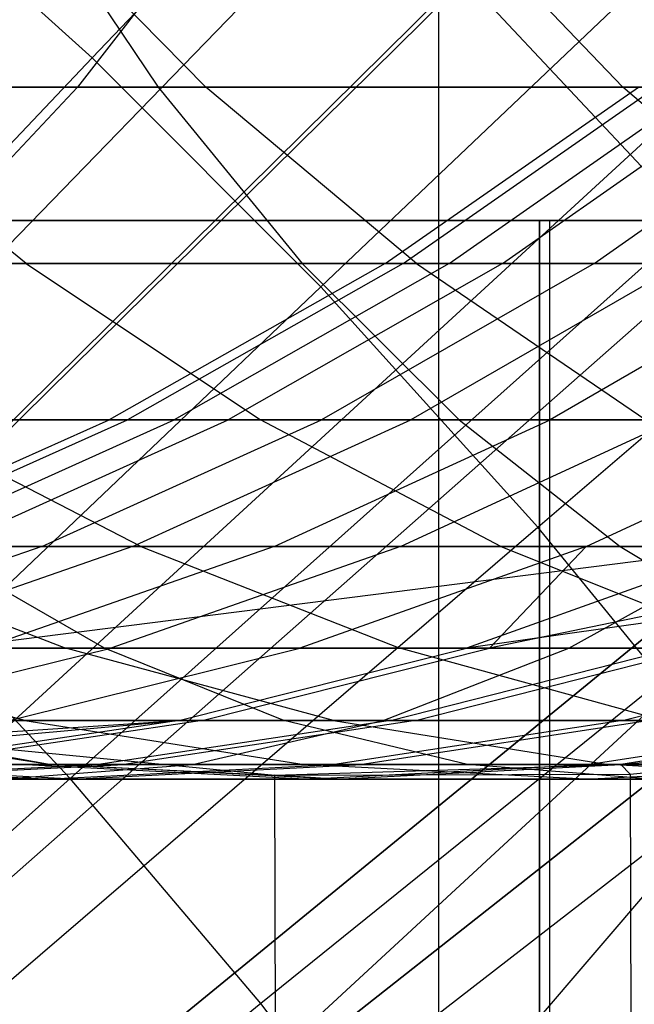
# Model space of a CAD drawing. Extents: x 0.1 to 12.1, y -6 to 6.
# Tile 230 of 256: x 6.835 to 6.945, y 0.66 to 0.836. Entities that reach past the tile are written whole.
import ezdxf

# ---------------------------------------------------------------- set-up
doc = ezdxf.new("R2010")
doc.units = 0
doc.header["$LTSCALE"] = 2.54
doc.layers.get('0').update_dxf_attribs({"linetype": 'CONTINUOUS'})

# ---------------------------------------------------------------- blocks, each defined once
blk = doc.blocks.new('DROPS_COLOR_B-11195_STL')
at = {"color": 0}
for p, q in [((6.75632, 0.7165, 13.45288), (6.97681, 0.94337, 13.37336)), ((6.75632, 0.7165, 13.45288), (6.97681, 0.94337, 13.37336)), ((6.84814, 0.82908, 13.68953), (6.95294, 0.93934, 13.64441)), ((6.84814, 0.82908, 13.68953), (6.95294, 0.93934, 13.64441)), ((6.73554, 0.69512, 1.92723), (6.95631, 0.92228, 2.00512)), ((6.73554, 0.69512, 1.92723), (6.95631, 0.92228, 2.00512)), ((6.91026, -0.9, 47.84314), (6.91026, 0.9, 47.84314)), ((6.91026, -0.9, 47.84314), (6.91026, 0.9, 47.84314)), ((6.91026, -0.9, 40.02596), (6.91026, 0.9, 40.02596)), ((6.91026, -0.9, 40.02596), (6.91026, 0.9, 40.02596)), ((6.88912, 0.7881, 13.68953), (6.99937, 0.8929, 13.64441)), ((6.88912, 0.7881, 13.68953), (6.99937, 0.8929, 13.64441)), ((6.79609, 0.67558, 13.45288), (7.02917, 0.8895, 13.37336)), ((6.79609, 0.67558, 13.45288), (7.02917, 0.8895, 13.37336)), ((6.77413, 0.65542, 1.92723), (7.0075, 0.86961, 2.00512)), ((6.77413, 0.65542, 1.92723), (7.0075, 0.86961, 2.00512)), ((6.84814, 0.82908, 13.68953), (6.80513, 0.86793, 13.68953)), ((6.84814, 0.82908, 13.68953), (6.80513, 0.86793, 13.68953)), ((6.83228, 0.86071, 54.66354), (6.8685, 0.82386, 54.63929)), ((6.83228, 0.86071, 54.66354), (6.8685, 0.82386, 54.63929)), ((6.8352, 0.86071, 57.18596), (6.85998, 0.82386, 57.15009)), ((6.8352, 0.86071, 57.18596), (6.85998, 0.82386, 57.15009)), ((6.87409, 0.86071, 56.18343), (6.84552, 0.82386, 56.21635)), ((6.87409, 0.86071, 56.18343), (6.84552, 0.82386, 56.21635)), ((6.90782, 0.86071, 54.77232), (6.9432, 0.82386, 54.74686)), ((6.90782, 0.86071, 54.77232), (6.9432, 0.82386, 54.74686)), ((6.808, 0.73862, 13.79774), (6.91449, 0.84378, 13.75643)), ((6.808, 0.73862, 13.79774), (6.91449, 0.84378, 13.75643)), ((6.9558, 0.79978, 13.75643), (6.91449, 0.84378, 13.75643)), ((6.9558, 0.79978, 13.75643), (6.91449, 0.84378, 13.75643)), ((6.92797, 0.7451, 13.68953), (7.04339, 0.84418, 13.64441)), ((6.92797, 0.7451, 13.68953), (7.04339, 0.84418, 13.64441)), ((7.07837, 0.83272, 13.37336), (6.83346, 0.63245, 13.45288)), ((7.07837, 0.83272, 13.37336), (6.83346, 0.63245, 13.45288)), ((6.84536, 0.61761, 13.45288), (7.07837, 0.83272, 13.37336)), ((6.84536, 0.61761, 13.45288), (7.07837, 0.83272, 13.37336)), ((6.8683, 0.58727, 13.45288), (7.07837, 0.83272, 13.37336)), ((6.8683, 0.58727, 13.45288), (7.07837, 0.83272, 13.37336)), ((6.7437, 0.71921, 13.73038), (6.84814, 0.82908, 13.68953)), ((6.7437, 0.71921, 13.73038), (6.84814, 0.82908, 13.68953)), ((6.88912, 0.7881, 13.68953), (6.84814, 0.82908, 13.68953)), ((6.88912, 0.7881, 13.68953), (6.84814, 0.82908, 13.68953)), ((6.84552, 0.82386, 56.21635), (6.65003, 0.82386, 56.03723)), ((6.84552, 0.82386, 56.21635), (6.65003, 0.82386, 56.03723)), ((6.85998, 0.82386, 57.15009), (6.73272, 0.82386, 57.05958)), ((6.85998, 0.82386, 57.15009), (6.73272, 0.82386, 57.05958)), ((6.8363, 0.79227, 54.50578), (6.79776, 0.82386, 54.52974)), ((6.79776, 0.82386, 54.52974), (6.8685, 0.82386, 54.63929)), ((6.8363, 0.79227, 54.50578), (6.79776, 0.82386, 54.52974)), ((6.79776, 0.82386, 54.52974), (6.8685, 0.82386, 54.63929)), ((6.81577, 0.79227, 56.25063), (6.84552, 0.82386, 56.21635)), ((6.81577, 0.79227, 56.25063), (6.84552, 0.82386, 56.21635)), ((7.05556, 0.82386, 56.38867), (6.84552, 0.82386, 56.21635)), ((7.05556, 0.82386, 56.38867), (6.84552, 0.82386, 56.21635)), ((6.85998, 0.82386, 57.15009), (6.88578, 0.79227, 57.11276)), ((6.98958, 0.82386, 57.23701), (6.85998, 0.82386, 57.15009)), ((6.98958, 0.82386, 57.23701), (6.85998, 0.82386, 57.15009)), ((6.85998, 0.82386, 57.15009), (6.88578, 0.79227, 57.11276)), ((6.90621, 0.79227, 54.61405), (6.8685, 0.82386, 54.63929)), ((6.8685, 0.82386, 54.63929), (6.9432, 0.82386, 54.74686)), ((6.90621, 0.79227, 54.61405), (6.8685, 0.82386, 54.63929)), ((6.8685, 0.82386, 54.63929), (6.9432, 0.82386, 54.74686)), ((6.90064, 0.79227, 52.43026), (6.94601, 0.82386, 52.4311)), ((6.90064, 0.79227, 52.43026), (6.94601, 0.82386, 52.4311)), ((6.90386, 0.79227, 52.64546), (6.94919, 0.82386, 52.64323)), ((6.90386, 0.79227, 52.64546), (6.94919, 0.82386, 52.64323)), ((6.91208, 0.79227, 52.21473), (6.95729, 0.82386, 52.21866)), ((6.91208, 0.79227, 52.21473), (6.95729, 0.82386, 52.21866)), ((6.92163, 0.79227, 52.85891), (6.96671, 0.82386, 52.85364)), ((6.92163, 0.79227, 52.85891), (6.96671, 0.82386, 52.85364)), ((6.93807, 0.79227, 52.00045), (6.98291, 0.82386, 52.00743)), ((6.93807, 0.79227, 52.00045), (6.98291, 0.82386, 52.00743)), ((6.98004, 0.79227, 54.72036), (6.9432, 0.82386, 54.74686)), ((6.9432, 0.82386, 54.74686), (7.02148, 0.82386, 54.85185)), ((6.98004, 0.79227, 54.72036), (6.9432, 0.82386, 54.74686)), ((6.9432, 0.82386, 54.74686), (7.02148, 0.82386, 54.85185)), ((6.81038, 0.61358, 1.92723), (7.0556, 0.8141, 2.00512)), ((6.81038, 0.61358, 1.92723), (7.0556, 0.8141, 2.00512)), ((6.92824, 0.8, 36.86092), (6.49578, 0.8, 36.91786)), ((6.49578, 0.8, 16.95591), (6.92824, 0.8, 17.01284)), ((6.92824, 0.8, 36.86092), (6.49578, 0.8, 36.91786)), ((6.49578, 0.8, 16.95591), (6.92824, 0.8, 17.01284)), ((6.73204, 0.8, 20.61793), (6.93009, 0.8, 20.7393)), ((6.93009, 0.8, 33.13446), (6.73204, 0.8, 33.25583)), ((6.93009, 0.8, 33.13446), (6.73204, 0.8, 33.25583)), ((6.73204, 0.8, 20.61793), (6.93009, 0.8, 20.7393)), ((6.9558, 0.79978, 13.75643), (6.84417, 0.70011, 13.79774)), ((6.9558, 0.79978, 13.75643), (6.84417, 0.70011, 13.79774)), ((6.92824, 0, 36.86092), (6.92824, 0.8, 36.86092)), ((7.35409, 0.8, 36.76651), (6.92824, 0.8, 36.86092)), ((6.92824, 0, 36.86092), (6.92824, 0.8, 36.86092)), ((6.92824, 0.8, 17.01284), (6.92824, 0, 17.01284)), ((6.92824, 0.8, 17.01284), (7.35409, 0.8, 17.10725)), ((6.92824, 0.8, 17.01284), (6.92824, 0, 17.01284)), ((7.35409, 0.8, 36.76651), (6.92824, 0.8, 36.86092)), ((6.92824, 0.8, 17.01284), (7.35409, 0.8, 17.10725)), ((6.93009, 0.8, 20.7393), (7.10673, 0.8, 20.89016)), ((7.10673, 0.8, 32.98361), (6.93009, 0.8, 33.13446)), ((6.93009, 0, 33.13446), (6.93009, 0.8, 33.13446)), ((7.10673, 0.8, 32.98361), (6.93009, 0.8, 33.13446)), ((6.93009, 0, 33.13446), (6.93009, 0.8, 33.13446)), ((6.93009, 0, 20.7393), (6.93009, 0.8, 20.7393)), ((6.93009, 0, 20.7393), (6.93009, 0.8, 20.7393)), ((6.93009, 0.8, 20.7393), (7.10673, 0.8, 20.89016)), ((6.88578, 0.79227, 57.11276), (6.75954, 0.79227, 57.02297)), ((6.88578, 0.79227, 57.11276), (6.75954, 0.79227, 57.02297)), ((6.8363, 0.79227, 54.50578), (6.77008, 0.79227, 54.39522)), ((6.8363, 0.79227, 54.50578), (6.77008, 0.79227, 54.39522)), ((6.81577, 0.79227, 56.25063), (7.02775, 0.79227, 56.42453)), ((6.81577, 0.79227, 56.25063), (7.02775, 0.79227, 56.42453)), ((6.90621, 0.79227, 54.61405), (6.8363, 0.79227, 54.50578)), ((6.8363, 0.79227, 54.50578), (6.8783, 0.76431, 54.47968)), ((6.90621, 0.79227, 54.61405), (6.8363, 0.79227, 54.50578)), ((6.8363, 0.79227, 54.50578), (6.8783, 0.76431, 54.47968)), ((6.90064, 0.79227, 52.43026), (6.8512, 0.76431, 52.42933)), ((6.90064, 0.79227, 52.43026), (6.8512, 0.76431, 52.42933)), ((6.90386, 0.79227, 52.64546), (6.85447, 0.76431, 52.64788)), ((6.90386, 0.79227, 52.64546), (6.85447, 0.76431, 52.64788)), ((6.91208, 0.79227, 52.21473), (6.86282, 0.76431, 52.21046)), ((6.91208, 0.79227, 52.21473), (6.86282, 0.76431, 52.21046)), ((6.92163, 0.79227, 52.85891), (6.87252, 0.76431, 52.86465)), ((6.92163, 0.79227, 52.85891), (6.87252, 0.76431, 52.86465)), ((6.88578, 0.79227, 57.11276), (6.91388, 0.76431, 57.07208)), ((7.01434, 0.79227, 57.19898), (6.88578, 0.79227, 57.11276)), ((7.01434, 0.79227, 57.19898), (6.88578, 0.79227, 57.11276)), ((6.88578, 0.79227, 57.11276), (6.91388, 0.76431, 57.07208)), ((6.93807, 0.79227, 52.00045), (6.88921, 0.76431, 51.99285)), ((6.93807, 0.79227, 52.00045), (6.88921, 0.76431, 51.99285)), ((6.90386, 0.79227, 52.64546), (6.90064, 0.79227, 52.43026)), ((6.90064, 0.79227, 52.43026), (6.91208, 0.79227, 52.21473)), ((6.90064, 0.79227, 52.43026), (6.91208, 0.79227, 52.21473)), ((6.90386, 0.79227, 52.64546), (6.90064, 0.79227, 52.43026)), ((6.92163, 0.79227, 52.85891), (6.90386, 0.79227, 52.64546)), ((6.92163, 0.79227, 52.85891), (6.90386, 0.79227, 52.64546)), ((6.9538, 0.79227, 53.0709), (6.90519, 0.76431, 53.07994)), ((6.9538, 0.79227, 53.0709), (6.90519, 0.76431, 53.07994)), ((6.98004, 0.79227, 54.72036), (6.90621, 0.79227, 54.61405)), ((6.90621, 0.79227, 54.61405), (6.9473, 0.76431, 54.58654)), ((6.98004, 0.79227, 54.72036), (6.90621, 0.79227, 54.61405)), ((6.90621, 0.79227, 54.61405), (6.9473, 0.76431, 54.58654)), ((6.91208, 0.79227, 52.21473), (6.93807, 0.79227, 52.00045)), ((6.91208, 0.79227, 52.21473), (6.93807, 0.79227, 52.00045)), ((6.9538, 0.79227, 53.0709), (6.92163, 0.79227, 52.85891)), ((6.9538, 0.79227, 53.0709), (6.92163, 0.79227, 52.85891)), ((6.97843, 0.79227, 51.78846), (6.9302, 0.76431, 51.77756)), ((6.97843, 0.79227, 51.78846), (6.9302, 0.76431, 51.77756)), ((6.93807, 0.79227, 52.00045), (6.97843, 0.79227, 51.78846)), ((6.93807, 0.79227, 52.00045), (6.97843, 0.79227, 51.78846)), ((6.77925, 0.68366, 13.73038), (6.88912, 0.7881, 13.68953)), ((6.77925, 0.68366, 13.73038), (6.88912, 0.7881, 13.68953)), ((6.92797, 0.7451, 13.68953), (6.88912, 0.7881, 13.68953)), ((6.92797, 0.7451, 13.68953), (6.88912, 0.7881, 13.68953)), ((6.99744, 0.76431, 56.4636), (6.78335, 0.76431, 56.28797)), ((6.99744, 0.76431, 56.4636), (6.78335, 0.76431, 56.28797)), ((6.91388, 0.76431, 57.07208), (6.78876, 0.76431, 56.98308)), ((6.91388, 0.76431, 57.07208), (6.78876, 0.76431, 56.98308)), ((6.8005, 0.74161, 52.42839), (6.8512, 0.76431, 52.42933)), ((6.8005, 0.74161, 52.42839), (6.8512, 0.76431, 52.42933)), ((6.80382, 0.74161, 52.65037), (6.85447, 0.76431, 52.64788)), ((6.80382, 0.74161, 52.65037), (6.85447, 0.76431, 52.64788)), ((6.81231, 0.74161, 52.20609), (6.86282, 0.76431, 52.21046)), ((6.81231, 0.74161, 52.20609), (6.86282, 0.76431, 52.21046)), ((6.85687, 0.74161, 54.34526), (6.81293, 0.76431, 54.37055)), ((6.81293, 0.76431, 54.37055), (6.8783, 0.76431, 54.47968)), ((6.85687, 0.74161, 54.34526), (6.81293, 0.76431, 54.37055)), ((6.81293, 0.76431, 54.37055), (6.8783, 0.76431, 54.47968)), ((6.82216, 0.74161, 52.87054), (6.87252, 0.76431, 52.86465)), ((6.82216, 0.74161, 52.87054), (6.87252, 0.76431, 52.86465)), ((6.83911, 0.74161, 51.98505), (6.88921, 0.76431, 51.99285)), ((6.83911, 0.74161, 51.98505), (6.88921, 0.76431, 51.99285)), ((6.8512, 0.76431, 52.42933), (6.85447, 0.76431, 52.64788)), ((6.86282, 0.76431, 52.21046), (6.8512, 0.76431, 52.42933)), ((6.86282, 0.76431, 52.21046), (6.8512, 0.76431, 52.42933)), ((6.8512, 0.76431, 52.42933), (6.85447, 0.76431, 52.64788)), ((6.85447, 0.76431, 52.64788), (6.87252, 0.76431, 52.86465)), ((6.85447, 0.76431, 52.64788), (6.87252, 0.76431, 52.86465)), ((6.85534, 0.74161, 53.08922), (6.90519, 0.76431, 53.07994)), ((6.85534, 0.74161, 53.08922), (6.90519, 0.76431, 53.07994)), ((6.88921, 0.76431, 51.99285), (6.86282, 0.76431, 52.21046)), ((6.88921, 0.76431, 51.99285), (6.86282, 0.76431, 52.21046)), ((6.87252, 0.76431, 52.86465), (6.90519, 0.76431, 53.07994)), ((6.87252, 0.76431, 52.86465), (6.90519, 0.76431, 53.07994)), ((6.92136, 0.74161, 54.45291), (6.8783, 0.76431, 54.47968)), ((6.8783, 0.76431, 54.47968), (6.9473, 0.76431, 54.58654)), ((6.92136, 0.74161, 54.45291), (6.8783, 0.76431, 54.47968)), ((6.8783, 0.76431, 54.47968), (6.9473, 0.76431, 54.58654)), ((6.88075, 0.74161, 51.76639), (6.9302, 0.76431, 51.77756)), ((6.88075, 0.74161, 51.76639), (6.9302, 0.76431, 51.77756)), ((6.9302, 0.76431, 51.77756), (6.88921, 0.76431, 51.99285)), ((6.9302, 0.76431, 51.77756), (6.88921, 0.76431, 51.99285)), ((6.90336, 0.74161, 53.30614), (6.95247, 0.76431, 53.29352)), ((6.90336, 0.74161, 53.30614), (6.95247, 0.76431, 53.29352)), ((6.90519, 0.76431, 53.07994), (6.95247, 0.76431, 53.29352)), ((6.90519, 0.76431, 53.07994), (6.95247, 0.76431, 53.29352)), ((6.91388, 0.76431, 57.07208), (6.94271, 0.74161, 57.03036)), ((7.04132, 0.76431, 57.15754), (6.91388, 0.76431, 57.07208)), ((7.04132, 0.76431, 57.15754), (6.91388, 0.76431, 57.07208)), ((6.91388, 0.76431, 57.07208), (6.94271, 0.74161, 57.03036)), ((6.98521, 0.76431, 51.56698), (6.9302, 0.76431, 51.77756)), ((6.98521, 0.76431, 51.56698), (6.9302, 0.76431, 51.77756)), ((6.93662, 0.74161, 51.5525), (6.98521, 0.76431, 51.56698)), ((6.93662, 0.74161, 51.5525), (6.98521, 0.76431, 51.56698)), ((6.99486, 0.75376, 13.75643), (6.87835, 0.65983, 13.79774)), ((6.99486, 0.75376, 13.75643), (6.87835, 0.65983, 13.79774)), ((6.81296, 0.64636, 13.73038), (6.92797, 0.7451, 13.68953)), ((6.81296, 0.64636, 13.73038), (6.92797, 0.7451, 13.68953)), ((6.96459, 0.70018, 13.68953), (6.92797, 0.7451, 13.68953)), ((6.96459, 0.70018, 13.68953), (6.92797, 0.7451, 13.68953)), ((6.75012, 0.74161, 56.32626), (6.96636, 0.74161, 56.50367)), ((6.75012, 0.74161, 56.32626), (6.96636, 0.74161, 56.50367)), ((6.83911, 0.74161, 51.98505), (6.78621, 0.72342, 51.97682)), ((6.83911, 0.74161, 51.98505), (6.78621, 0.72342, 51.97682)), ((6.85687, 0.74161, 54.34526), (6.79617, 0.74161, 54.23571)), ((6.79617, 0.74161, 54.23571), (6.84344, 0.72342, 54.21058)), ((6.85687, 0.74161, 54.34526), (6.79617, 0.74161, 54.23571)), ((6.79617, 0.74161, 54.23571), (6.84344, 0.72342, 54.21058)), ((6.85534, 0.74161, 53.08922), (6.8027, 0.72342, 53.099)), ((6.85534, 0.74161, 53.08922), (6.8027, 0.72342, 53.099)), ((6.81231, 0.74161, 52.20609), (6.83911, 0.74161, 51.98505)), ((6.81231, 0.74161, 52.20609), (6.83911, 0.74161, 51.98505)), ((6.94271, 0.74161, 57.03036), (6.81872, 0.74161, 56.94218)), ((6.94271, 0.74161, 57.03036), (6.81872, 0.74161, 56.94218)), ((6.85036, 0.72342, 56.89899), (6.81872, 0.74161, 56.94218)), ((6.85036, 0.72342, 56.89899), (6.81872, 0.74161, 56.94218)), ((6.85534, 0.74161, 53.08922), (6.82216, 0.74161, 52.87054)), ((6.85534, 0.74161, 53.08922), (6.82216, 0.74161, 52.87054)), ((6.96636, 0.74161, 56.50367), (6.82304, 0.72342, 56.45784)), ((6.96636, 0.74161, 56.50367), (6.82304, 0.72342, 56.45784)), ((6.88075, 0.74161, 51.76639), (6.82853, 0.72342, 51.75458)), ((6.88075, 0.74161, 51.76639), (6.82853, 0.72342, 51.75458)), ((6.83911, 0.74161, 51.98505), (6.88075, 0.74161, 51.76639)), ((6.83911, 0.74161, 51.98505), (6.88075, 0.74161, 51.76639)), ((6.90336, 0.74161, 53.30614), (6.85151, 0.72342, 53.31947)), ((6.90336, 0.74161, 53.30614), (6.85151, 0.72342, 53.31947)), ((6.90336, 0.74161, 53.30614), (6.85534, 0.74161, 53.08922)), ((6.90336, 0.74161, 53.30614), (6.85534, 0.74161, 53.08922)), ((6.92136, 0.74161, 54.45291), (6.85687, 0.74161, 54.34526)), ((6.85687, 0.74161, 54.34526), (6.90327, 0.72342, 54.31854)), ((6.92136, 0.74161, 54.45291), (6.85687, 0.74161, 54.34526)), ((6.85687, 0.74161, 54.34526), (6.90327, 0.72342, 54.31854)), ((6.88075, 0.74161, 51.76639), (6.93662, 0.74161, 51.5525)), ((6.88075, 0.74161, 51.76639), (6.93662, 0.74161, 51.5525)), ((6.93662, 0.74161, 51.5525), (6.88531, 0.72342, 51.53721)), ((6.93662, 0.74161, 51.5525), (6.88531, 0.72342, 51.53721)), ((6.96603, 0.74161, 53.51983), (6.90336, 0.74161, 53.30614)), ((6.96603, 0.74161, 53.51983), (6.90336, 0.74161, 53.30614)), ((7.04297, 0.74161, 53.72867), (6.9152, 0.72342, 53.53665)), ((6.96603, 0.74161, 53.51983), (6.9152, 0.72342, 53.53665)), ((7.04297, 0.74161, 53.72867), (6.9152, 0.72342, 53.53665)), ((6.96603, 0.74161, 53.51983), (6.9152, 0.72342, 53.53665)), ((6.93662, 0.74161, 51.5525), (6.9193, 0.72342, 51.42968)), ((6.93662, 0.74161, 51.5525), (6.9193, 0.72342, 51.42968)), ((7.0071, 0.74161, 51.34209), (6.9193, 0.72342, 51.42968)), ((7.0071, 0.74161, 51.34209), (6.9193, 0.72342, 51.42968)), ((6.98944, 0.74161, 54.55834), (6.92136, 0.74161, 54.45291)), ((6.92136, 0.74161, 54.45291), (6.96683, 0.72342, 54.42465)), ((6.98944, 0.74161, 54.55834), (6.92136, 0.74161, 54.45291)), ((6.92136, 0.74161, 54.45291), (6.96683, 0.72342, 54.42465)), ((6.93354, 0.72342, 56.54597), (6.96636, 0.74161, 56.50367)), ((6.93354, 0.72342, 56.54597), (6.96636, 0.74161, 56.50367)), ((6.93662, 0.74161, 51.5525), (7.0071, 0.74161, 51.34209)), ((6.93662, 0.74161, 51.5525), (7.0071, 0.74161, 51.34209)), ((6.94271, 0.74161, 57.03036), (6.97314, 0.72342, 56.98632)), ((7.06898, 0.74161, 57.11505), (6.94271, 0.74161, 57.03036)), ((7.06898, 0.74161, 57.11505), (6.94271, 0.74161, 57.03036)), ((6.94271, 0.74161, 57.03036), (6.97314, 0.72342, 56.98632)), ((6.808, 0.73862, 13.79774), (6.84417, 0.70011, 13.79774)), ((6.808, 0.73862, 13.79774), (6.84417, 0.70011, 13.79774)), ((6.73002, 0.72342, 56.80832), (6.85036, 0.72342, 56.89899)), ((6.73002, 0.72342, 56.80832), (6.85036, 0.72342, 56.89899)), ((6.83606, 0.71049, 54.07679), (6.7873, 0.72342, 54.10064)), ((6.7873, 0.72342, 54.10064), (6.84344, 0.72342, 54.21058)), ((6.83606, 0.71049, 54.07679), (6.7873, 0.72342, 54.10064)), ((6.7873, 0.72342, 54.10064), (6.84344, 0.72342, 54.21058)), ((6.79894, 0.71049, 53.33298), (6.85151, 0.72342, 53.31947)), ((6.79894, 0.71049, 53.33298), (6.85151, 0.72342, 53.31947)), ((6.8027, 0.72342, 53.099), (6.85151, 0.72342, 53.31947)), ((6.8027, 0.72342, 53.099), (6.85151, 0.72342, 53.31947)), ((6.93354, 0.72342, 56.54597), (6.82304, 0.72342, 56.45784)), ((6.93354, 0.72342, 56.54597), (6.82304, 0.72342, 56.45784)), ((6.88531, 0.72342, 51.53721), (6.82853, 0.72342, 51.75458)), ((6.88531, 0.72342, 51.53721), (6.82853, 0.72342, 51.75458)), ((6.83328, 0.71049, 51.5217), (6.88531, 0.72342, 51.53721)), ((6.83328, 0.71049, 51.5217), (6.88531, 0.72342, 51.53721)), ((6.89138, 0.71049, 54.18509), (6.84344, 0.72342, 54.21058)), ((6.84344, 0.72342, 54.21058), (6.90327, 0.72342, 54.31854)), ((6.89138, 0.71049, 54.18509), (6.84344, 0.72342, 54.21058)), ((6.84344, 0.72342, 54.21058), (6.90327, 0.72342, 54.31854)), ((6.97314, 0.72342, 56.98632), (6.85036, 0.72342, 56.89899)), ((6.97314, 0.72342, 56.98632), (6.85036, 0.72342, 56.89899)), ((6.88244, 0.71049, 56.85519), (6.85036, 0.72342, 56.89899)), ((6.88244, 0.71049, 56.85519), (6.85036, 0.72342, 56.89899)), ((6.85151, 0.72342, 53.31947), (6.9152, 0.72342, 53.53665)), ((6.85151, 0.72342, 53.31947), (6.9152, 0.72342, 53.53665)), ((6.86367, 0.71049, 53.55369), (6.9152, 0.72342, 53.53665)), ((6.86367, 0.71049, 53.55369), (6.9152, 0.72342, 53.53665)), ((6.86783, 0.71049, 51.41242), (6.9193, 0.72342, 51.42968)), ((6.86783, 0.71049, 51.41242), (6.9193, 0.72342, 51.42968)), ((6.9193, 0.72342, 51.42968), (6.88531, 0.72342, 51.53721)), ((6.9193, 0.72342, 51.42968), (6.88531, 0.72342, 51.53721)), ((6.90027, 0.71049, 56.58886), (6.93354, 0.72342, 56.54597)), ((6.90027, 0.71049, 56.58886), (6.93354, 0.72342, 56.54597)), ((6.90157, 0.71049, 53.66223), (6.9525, 0.72342, 53.64344)), ((6.90157, 0.71049, 53.66223), (6.9525, 0.72342, 53.64344)), ((6.95032, 0.71049, 54.29146), (6.90327, 0.72342, 54.31854)), ((6.90327, 0.72342, 54.31854), (6.96683, 0.72342, 54.42465)), ((6.95032, 0.71049, 54.29146), (6.90327, 0.72342, 54.31854)), ((6.90327, 0.72342, 54.31854), (6.96683, 0.72342, 54.42465)), ((6.90608, 0.71049, 51.30438), (6.95694, 0.72342, 51.32336)), ((6.90608, 0.71049, 51.30438), (6.95694, 0.72342, 51.32336)), ((6.9152, 0.72342, 53.53665), (6.9525, 0.72342, 53.64344)), ((6.9152, 0.72342, 53.53665), (6.9525, 0.72342, 53.64344)), ((6.95694, 0.72342, 51.32336), (6.9193, 0.72342, 51.42968)), ((6.95694, 0.72342, 51.32336), (6.9193, 0.72342, 51.42968)), ((6.93354, 0.72342, 56.54597), (7.04657, 0.72342, 56.63113)), ((6.93354, 0.72342, 56.54597), (7.04657, 0.72342, 56.63113)), ((6.94313, 0.71049, 53.76941), (6.99339, 0.72342, 53.7489)), ((6.94313, 0.71049, 53.76941), (6.99339, 0.72342, 53.7489)), ((6.74495, 0.70261, 53.34686), (6.86367, 0.71049, 53.55369)), ((6.74495, 0.70261, 53.34686), (6.86367, 0.71049, 53.55369)), ((6.7633, 0.71049, 56.76542), (6.88244, 0.71049, 56.85519)), ((6.7633, 0.71049, 56.76542), (6.88244, 0.71049, 56.85519)), ((6.77596, 0.70261, 53.45959), (6.86367, 0.71049, 53.55369)), ((6.77596, 0.70261, 53.45959), (6.86367, 0.71049, 53.55369)), ((6.83606, 0.71049, 54.07679), (6.78424, 0.71049, 53.96616)), ((6.83606, 0.71049, 54.07679), (6.78424, 0.71049, 53.96616)), ((6.90027, 0.71049, 56.58886), (6.7886, 0.71049, 56.4998)), ((6.90027, 0.71049, 56.58886), (6.7886, 0.71049, 56.4998)), ((6.79002, 0.71049, 51.00007), (6.8408, 0.70261, 51.02306)), ((6.79002, 0.71049, 51.00007), (6.8408, 0.70261, 51.02306)), ((6.86367, 0.71049, 53.55369), (6.79894, 0.71049, 53.33298)), ((6.86367, 0.71049, 53.55369), (6.79894, 0.71049, 53.33298)), ((6.86367, 0.71049, 53.55369), (6.81075, 0.70261, 53.5712)), ((6.86367, 0.71049, 53.55369), (6.81075, 0.70261, 53.5712)), ((6.86783, 0.71049, 51.41242), (6.81498, 0.70261, 51.3947)), ((6.86783, 0.71049, 51.41242), (6.81498, 0.70261, 51.3947)), ((6.83328, 0.71049, 51.5217), (6.86783, 0.71049, 51.41242)), ((6.83328, 0.71049, 51.5217), (6.86783, 0.71049, 51.41242)), ((6.89138, 0.71049, 54.18509), (6.83606, 0.71049, 54.07679)), ((6.83606, 0.71049, 54.07679), (6.88614, 0.70261, 54.05229)), ((6.89138, 0.71049, 54.18509), (6.83606, 0.71049, 54.07679)), ((6.83606, 0.71049, 54.07679), (6.88614, 0.70261, 54.05229)), ((6.90157, 0.71049, 53.66223), (6.84927, 0.70261, 53.68152)), ((6.90157, 0.71049, 53.66223), (6.84927, 0.70261, 53.68152)), ((6.90608, 0.71049, 51.30438), (6.85386, 0.70261, 51.28488)), ((6.90608, 0.71049, 51.30438), (6.85386, 0.70261, 51.28488)), ((6.90157, 0.71049, 53.66223), (6.86367, 0.71049, 53.55369)), ((6.90157, 0.71049, 53.66223), (6.86367, 0.71049, 53.55369)), ((6.8661, 0.70261, 56.6329), (6.90027, 0.71049, 56.58886)), ((6.8661, 0.70261, 56.6329), (6.90027, 0.71049, 56.58886)), ((6.86783, 0.71049, 51.41242), (6.90608, 0.71049, 51.30438)), ((6.86783, 0.71049, 51.41242), (6.90608, 0.71049, 51.30438)), ((7.004, 0.71049, 56.94165), (6.88244, 0.71049, 56.85519)), ((7.004, 0.71049, 56.94165), (6.88244, 0.71049, 56.85519)), ((6.91538, 0.70261, 56.81022), (6.88244, 0.71049, 56.85519)), ((6.91538, 0.70261, 56.81022), (6.88244, 0.71049, 56.85519)), ((6.95032, 0.71049, 54.29146), (6.89138, 0.71049, 54.18509)), ((6.89138, 0.71049, 54.18509), (6.94059, 0.70261, 54.15892)), ((6.95032, 0.71049, 54.29146), (6.89138, 0.71049, 54.18509)), ((6.89138, 0.71049, 54.18509), (6.94059, 0.70261, 54.15892)), ((6.94313, 0.71049, 53.76941), (6.89152, 0.70261, 53.79047)), ((6.94313, 0.71049, 53.76941), (6.89152, 0.70261, 53.79047)), ((6.94804, 0.71049, 51.19756), (6.89651, 0.70261, 51.1763)), ((6.94804, 0.71049, 51.19756), (6.89651, 0.70261, 51.1763)), ((6.90027, 0.71049, 56.58886), (7.01449, 0.71049, 56.67492)), ((6.90027, 0.71049, 56.58886), (7.01449, 0.71049, 56.67492)), ((6.94313, 0.71049, 53.76941), (6.90157, 0.71049, 53.66223)), ((6.94313, 0.71049, 53.76941), (6.90157, 0.71049, 53.66223)), ((6.90608, 0.71049, 51.30438), (6.94804, 0.71049, 51.19756)), ((6.90608, 0.71049, 51.30438), (6.94804, 0.71049, 51.19756)), ((6.98817, 0.71049, 53.87479), (6.9373, 0.70261, 53.89758)), ((6.98817, 0.71049, 53.87479), (6.9373, 0.70261, 53.89758)), ((6.9936, 0.71049, 51.09222), (6.94281, 0.70261, 51.06924)), ((6.9936, 0.71049, 51.09222), (6.94281, 0.70261, 51.06924)), ((6.98817, 0.71049, 53.87479), (6.94313, 0.71049, 53.76941)), ((6.98817, 0.71049, 53.87479), (6.94313, 0.71049, 53.76941)), ((6.81684, 0.70693, 50.99133), (6.88086, 0.70071, 50.99982)), ((6.81684, 0.70693, 50.99133), (6.8408, 0.70261, 51.02306)), ((6.81684, 0.70693, 50.99133), (6.88086, 0.70071, 50.99982)), ((6.81684, 0.70693, 50.99133), (6.8408, 0.70261, 51.02306)), ((7.00757, 0.7073, 51.0187), (6.94281, 0.70261, 51.06924)), ((7.00757, 0.7073, 51.0187), (6.94281, 0.70261, 51.06924)), ((6.94449, 0.70086, 51.00895), (7.00757, 0.7073, 51.0187)), ((6.94449, 0.70086, 51.00895), (7.00757, 0.7073, 51.0187)), ((6.8661, 0.70261, 56.6329), (6.75324, 0.70261, 56.54289)), ((6.8661, 0.70261, 56.6329), (6.75324, 0.70261, 56.54289)), ((6.83968, 0.69999, 53.81161), (6.78783, 0.70261, 53.83276)), ((6.83968, 0.69999, 53.81161), (6.78783, 0.70261, 53.83276)), ((6.84475, 0.69999, 51.15495), (6.79299, 0.70261, 51.1336)), ((6.8408, 0.70261, 51.02306), (6.79299, 0.70261, 51.1336)), ((6.84475, 0.69999, 51.15495), (6.79299, 0.70261, 51.1336)), ((6.8408, 0.70261, 51.02306), (6.79299, 0.70261, 51.1336)), ((6.79674, 0.69999, 53.7009), (6.84927, 0.70261, 53.68152)), ((6.79674, 0.69999, 53.7009), (6.84927, 0.70261, 53.68152)), ((6.79746, 0.70261, 56.72138), (6.91538, 0.70261, 56.81022)), ((6.79746, 0.70261, 56.72138), (6.91538, 0.70261, 56.81022)), ((6.80141, 0.69999, 51.2653), (6.85386, 0.70261, 51.28488)), ((6.80141, 0.69999, 51.2653), (6.85386, 0.70261, 51.28488)), ((6.81075, 0.70261, 53.5712), (6.84927, 0.70261, 53.68152)), ((6.81075, 0.70261, 53.5712), (6.84927, 0.70261, 53.68152)), ((6.85386, 0.70261, 51.28488), (6.81498, 0.70261, 51.3947)), ((6.85386, 0.70261, 51.28488), (6.81498, 0.70261, 51.3947)), ((6.83178, 0.69999, 56.67714), (6.8661, 0.70261, 56.6329)), ((6.83178, 0.69999, 56.67714), (6.8661, 0.70261, 56.6329)), ((6.88621, 0.69999, 53.92047), (6.83511, 0.70261, 53.94337)), ((6.83511, 0.70261, 53.94337), (6.88614, 0.70261, 54.05229)), ((6.88621, 0.69999, 53.92047), (6.83511, 0.70261, 53.94337)), ((6.83511, 0.70261, 53.94337), (6.88614, 0.70261, 54.05229)), ((6.83968, 0.69999, 53.81161), (6.89152, 0.70261, 53.79047)), ((6.83968, 0.69999, 53.81161), (6.89152, 0.70261, 53.79047)), ((6.89181, 0.69999, 51.04615), (6.8408, 0.70261, 51.02306)), ((6.8408, 0.70261, 51.02306), (6.88086, 0.70071, 50.99982)), ((6.8408, 0.70261, 51.02306), (6.88086, 0.70071, 50.99982)), ((6.89181, 0.69999, 51.04615), (6.8408, 0.70261, 51.02306)), ((6.84475, 0.69999, 51.15495), (6.89651, 0.70261, 51.1763)), ((6.84475, 0.69999, 51.15495), (6.89651, 0.70261, 51.1763)), ((6.84927, 0.70261, 53.68152), (6.89152, 0.70261, 53.79047)), ((6.84927, 0.70261, 53.68152), (6.89152, 0.70261, 53.79047)), ((6.89651, 0.70261, 51.1763), (6.85386, 0.70261, 51.28488)), ((6.89651, 0.70261, 51.1763), (6.85386, 0.70261, 51.28488)), ((6.8661, 0.70261, 56.6329), (6.98155, 0.70261, 56.71989)), ((6.8661, 0.70261, 56.6329), (6.98155, 0.70261, 56.71989)), ((6.88086, 0.70071, 50.99982), (6.94281, 0.70261, 51.06924)), ((6.88086, 0.70071, 50.99982), (6.94281, 0.70261, 51.06924)), ((6.93643, 0.69999, 54.02769), (6.88614, 0.70261, 54.05229)), ((6.88614, 0.70261, 54.05229), (6.94059, 0.70261, 54.15892)), ((6.93643, 0.69999, 54.02769), (6.88614, 0.70261, 54.05229)), ((6.88614, 0.70261, 54.05229), (6.94059, 0.70261, 54.15892)), ((6.88621, 0.69999, 53.92047), (6.9373, 0.70261, 53.89758)), ((6.88621, 0.69999, 53.92047), (6.9373, 0.70261, 53.89758)), ((6.89152, 0.70261, 53.79047), (6.9373, 0.70261, 53.89758)), ((6.89152, 0.70261, 53.79047), (6.9373, 0.70261, 53.89758)), ((6.89181, 0.69999, 51.04615), (6.94281, 0.70261, 51.06924)), ((6.89181, 0.69999, 51.04615), (6.94281, 0.70261, 51.06924)), ((6.94281, 0.70261, 51.06924), (6.89651, 0.70261, 51.1763)), ((6.94281, 0.70261, 51.06924), (6.89651, 0.70261, 51.1763)), ((7.03569, 0.70261, 56.89579), (6.91538, 0.70261, 56.81022)), ((7.03569, 0.70261, 56.89579), (6.91538, 0.70261, 56.81022)), ((6.94846, 0.69999, 56.76506), (6.91538, 0.70261, 56.81022)), ((6.94846, 0.69999, 56.76506), (6.91538, 0.70261, 56.81022)), ((6.93643, 0.69999, 54.02769), (6.98672, 0.70261, 54.00308)), ((6.93643, 0.69999, 54.02769), (6.98672, 0.70261, 54.00308)), ((6.9373, 0.70261, 53.89758), (6.98672, 0.70261, 54.00308)), ((6.9373, 0.70261, 53.89758), (6.98672, 0.70261, 54.00308)), ((6.99003, 0.69999, 54.13264), (6.94059, 0.70261, 54.15892)), ((6.94059, 0.70261, 54.15892), (6.99862, 0.70261, 54.26365)), ((6.99003, 0.69999, 54.13264), (6.94059, 0.70261, 54.15892)), ((6.94059, 0.70261, 54.15892), (6.99862, 0.70261, 54.26365)), ((6.94281, 0.70261, 51.06924), (6.94449, 0.70086, 51.00895)), ((6.94281, 0.70261, 51.06924), (6.94449, 0.70086, 51.00895)), ((6.7328, 0.60067, 13.83503), (6.84417, 0.70011, 13.79774)), ((6.7328, 0.60067, 13.83503), (6.84417, 0.70011, 13.79774)), ((6.83968, 0.69999, 53.81161), (6.79674, 0.69999, 53.7009)), ((6.83968, 0.69999, 53.81161), (6.79674, 0.69999, 53.7009)), ((6.80141, 0.69999, 51.2653), (6.84475, 0.69999, 51.15495)), ((6.80141, 0.69999, 51.2653), (6.84475, 0.69999, 51.15495)), ((6.83178, 0.69999, 56.67714), (6.94846, 0.69999, 56.76506)), ((6.83178, 0.69999, 56.67714), (6.94846, 0.69999, 56.76506)), ((6.88621, 0.69999, 53.92047), (6.83968, 0.69999, 53.81161)), ((6.88621, 0.69999, 53.92047), (6.83968, 0.69999, 53.81161)), ((6.87835, 0.65983, 13.79774), (6.84417, 0.70011, 13.79774)), ((6.87835, 0.65983, 13.79774), (6.84417, 0.70011, 13.79774)), ((6.84473, 0.60739, 13.73038), (6.96459, 0.70018, 13.68953)), ((6.84473, 0.60739, 13.73038), (6.96459, 0.70018, 13.68953)), ((6.84475, 0.69999, 51.15495), (6.89181, 0.69999, 51.04615)), ((6.84475, 0.69999, 51.15495), (6.89181, 0.69999, 51.04615)), ((6.88086, 0.70071, 50.99982), (6.94449, 0.70086, 51.00895)), ((6.88086, 0.70071, 50.99982), (6.94449, 0.70086, 51.00895)), ((6.88499, -0.70054, 51.00039), (6.88086, 0.70071, 50.99982)), ((6.88499, -0.70054, 51.00039), (6.88086, 0.70071, 50.99982)), ((6.89181, 0.69999, 51.04615), (6.88086, 0.70071, 50.99982)), ((6.89181, 0.69999, 51.04615), (6.88086, 0.70071, 50.99982)), ((6.93643, 0.69999, 54.02769), (6.88621, 0.69999, 53.92047)), ((6.93643, 0.69999, 54.02769), (6.88621, 0.69999, 53.92047)), ((6.99003, 0.69999, 54.13264), (6.93643, 0.69999, 54.02769)), ((6.99003, 0.69999, 54.13264), (6.93643, 0.69999, 54.02769)), ((6.94449, 0.70086, 51.00895), (6.94885, -0.70111, 51.00961)), ((6.94449, 0.70086, 51.00895), (6.94885, -0.70111, 51.00961)), ((6.87835, 0.65983, 13.79774), (6.76213, 0.56611, 13.83503)), ((6.87835, 0.65983, 13.79774), (6.76213, 0.56611, 13.83503)), ((6.91047, 0.61788, 13.79774), (6.87835, 0.65983, 13.79774)), ((6.91047, 0.61788, 13.79774), (6.87835, 0.65983, 13.79774))]:
    blk.add_line(p, q, dxfattribs=at)
blk = doc.blocks.new('GROUP_1')
at = {"color": 0}
for p, q in [((6.9422, 6.9265, 11.85225), (6.71138, 6.69887, 11.91623)), ((6.9422, 6.9265, 11.85225), (6.71138, 6.69887, 11.91623)), ((6.7027, 6.69031, 0.08172), (6.93361, 6.91803, 0.14503)), ((6.7027, 6.69031, 0.08172), (6.93361, 6.91803, 0.14503)), ((6.99238, 6.8727, 11.85225), (6.74927, 6.65825, 11.91623)), ((6.99238, 6.8727, 11.85225), (6.74927, 6.65825, 11.91623)), ((6.74012, 6.65018, 0.08172), (6.98333, 6.86472, 0.14503)), ((6.74012, 6.65018, 0.08172), (6.98333, 6.86472, 0.14503)), ((7.0395, 6.8162, 11.85225), (6.78484, 6.61559, 11.91623)), ((7.0395, 6.8162, 11.85225), (6.78484, 6.61559, 11.91623)), ((6.77526, 6.60804, 0.08172), (7.03002, 6.80874, 0.14503)), ((6.77526, 6.60804, 0.08172), (7.03002, 6.80874, 0.14503))]:
    blk.add_line(p, q, dxfattribs=at)
blk.add_blockref('DROPS_COLOR_B-11195_STL', (-0.06, 5.99731, -1.7), dxfattribs=at)

msp = doc.modelspace()

# ---------------------------------------------------------------- block references
at = {"color": 0}
msp.add_blockref('GROUP_1', (0.06, -5.99731, 1.7), dxfattribs=at)

doc.saveas('drawing.dxf')
